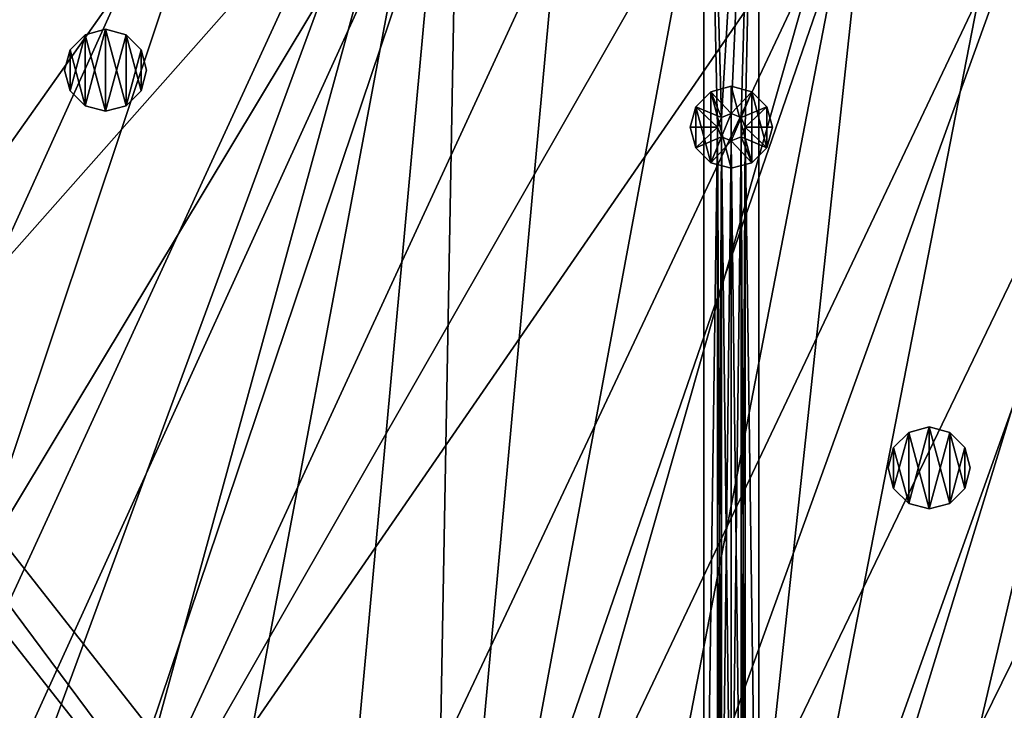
# Model space of a CAD drawing. Header units: metres. Extents: x -1651 to 0, y -1070 to 0.
# Tile 43 of 111: x -1116 to -757, y -526 to -274. Entities that reach past the tile are written whole.
import ezdxf

# ---------------------------------------------------------------- set-up
doc = ezdxf.new("R2010")
doc.units = ezdxf.units.M

msp = doc.modelspace()

# ---------------------------------------------------------------- linework, layer by layer
at = {"layer": 'None'}
for points in [[(-1072.084839, -108.994781, -406), (-1270.322021, -553.53772, -406), (-1332.880127, -264.695038, -406)], [(-1270.322021, -553.53772, -406), (-1072.084839, -108.994781, -406), (-1226.428955, -587.216003, -406)], [(-1072.084839, -108.994781, -406), (-1013.476501, -117.099854, -406), (-1226.428955, -587.216003, -406)], [(-1226.428955, -587.216003, -406), (-1013.476501, -117.099854, -406), (-1181.447754, -619.426575, -406)], [(-1013.476501, -117.099854, -406), (-955.190979, -127.269501, -406), (-1181.447754, -619.426575, -406)], [(-1181.447754, -619.426575, -406), (-955.190979, -127.269501, -406), (-1145.369263, -643.685303, -406)], [(-955.190979, -127.269501, -406), (-1103.928101, -669.917908, -406), (-1145.369263, -643.685303, -406)], [(-1061.736694, -694.926086, -406), (-1103.928101, -669.917908, -406), (-955.190979, -127.269501, -406)], [(-955.190979, -127.269501, -406), (-1009.816956, -723.474548, -406), (-1061.736694, -694.926086, -406)], [(-966.380066, -745.566528, -406), (-1009.816956, -723.474548, -406), (-955.190979, -127.269501, -406)], [(-910.559204, -136.503036, -406), (-966.380066, -745.566528, -406), (-955.190979, -127.269501, -406)], [(-1093.557251, -135.405212, -403), (-1337.562988, -270.158661, -403), (-1304.547363, -487.969818, -403)], [(-1304.547363, -487.969818, -403), (-1263.507813, -522.243103, -403), (-1093.557251, -135.405212, -403)], [(-1263.507813, -522.243103, -403), (-1046.447266, -141.236023, -403), (-1093.557251, -135.405212, -403)], [(-910.559204, -136.503036, -406), (-855.502075, -149.656174, -406), (-966.380066, -745.566528, -406)], [(-1263.507813, -522.243103, -403), (-999.525085, -148.42247, -403), (-1046.447266, -141.236023, -403)], [(-942.473816, -159.040817, -403), (-999.525085, -148.42247, -403), (-1263.507813, -522.243103, -403)], [(-855.502075, -149.656174, -406), (-800.920776, -164.661942, -406), (-966.380066, -745.566528, -406)], [(-1193.170532, -576.010864, -403), (-942.473816, -159.040817, -403), (-1263.507813, -522.243103, -403)], [(-1193.170532, -576.010864, -403), (-1146.910767, -608.250427, -403), (-942.473816, -159.040817, -403)], [(-1146.910767, -608.250427, -403), (-1103.315796, -636.548584, -403), (-942.473816, -159.040817, -403)], [(-942.473816, -159.040817, -403), (-1103.315796, -636.548584, -403), (-888.53479, -171.012955, -403)], [(-966.380066, -745.566528, -406), (-800.920776, -164.661942, -406), (-917.642761, -768.503906, -406)], [(-800.920776, -164.661942, -406), (-868.193237, -789.862549, -406), (-917.642761, -768.503906, -406)], [(-800.920776, -164.661942, -406), (-749.313782, -180.700699, -406), (-868.193237, -789.862549, -406)], [(-1103.315796, -636.548584, -403), (-843.747192, -182.412338, -403), (-888.53479, -171.012955, -403)], [(-843.747192, -182.412338, -403), (-1103.315796, -636.548584, -403), (-799.297241, -195.06424, -403)], [(-749.313782, -180.700699, -406), (-688.147278, -202.117401, -406), (-868.193237, -789.862549, -406)], [(-1103.315796, -636.548584, -403), (-1028.034058, -681.003662, -403), (-799.297241, -195.06424, -403)], [(-799.297241, -195.06424, -403), (-1028.034058, -681.003662, -403), (-976.156128, -708.609314, -403)], [(-799.297241, -195.06424, -403), (-976.156128, -708.609314, -403), (-741.410889, -213.593506, -403)], [(-868.193237, -789.862549, -406), (-688.147278, -202.117401, -406), (-829.429016, -805.309204, -406)], [(-688.147278, -202.117401, -406), (-777.389954, -824.316711, -406), (-829.429016, -805.309204, -406)], [(-688.147278, -202.117401, -406), (-724.750854, -841.593079, -406), (-777.389954, -824.316711, -406)], [(-976.156128, -708.609314, -403), (-928.621887, -731.870789, -403), (-741.410889, -213.593506, -403)], [(-741.410889, -213.593506, -403), (-928.621887, -731.870789, -403), (-688.333191, -232.690948, -403)], [(-928.621887, -731.870789, -403), (-874.955444, -755.91217, -403), (-688.333191, -232.690948, -403)], [(-688.333191, -232.690948, -403), (-874.955444, -755.91217, -403), (-629.783752, -256.189758, -403)], [(-874.955444, -755.91217, -403), (-569.125183, -283.351929, -403), (-629.783752, -256.189758, -403)], [(-874.955444, -755.91217, -403), (-817.022522, -779.343079, -403), (-569.125183, -283.351929, -403)], [(-817.022522, -779.343079, -403), (-769.123169, -796.820801, -403), (-569.125183, -283.351929, -403)], [(-569.125183, -283.351929, -403), (-769.123169, -796.820801, -403), (-743.870544, -805.366028, -403)]]:
    msp.add_3dface(points, dxfattribs=at)
at = {"layer": 'None01'}
for points in [[(-866.291931, -79.783813, -410), (-859.825745, -309.464569, -410), (-846.291931, -79.783813, -410)], [(-859.825745, -309.464569, -410), (-866.291931, -79.783813, -410), (-861.290222, -313.000092, -410)], [(-866.291931, -79.783813, -410), (-866.291931, -675.469116, -410), (-861.290222, -313.000092, -410)], [(-866.291931, -79.783813, -410), (-866.291931, -79.783813, -430), (-866.291931, -675.469116, -410)], [(-866.291931, -79.783813, -430), (-866.291931, -675.469116, -430), (-866.291931, -675.469116, -410)], [(-866.291931, -79.783813, -430), (-846.291931, -79.783813, -430), (-859.825745, -309.464569, -430)], [(-866.291931, -79.783813, -430), (-861.290222, -313.000092, -430), (-866.291931, -675.469116, -430)], [(-859.825745, -309.464569, -430), (-861.290222, -313.000092, -430), (-866.291931, -79.783813, -430)], [(-846.291931, -79.783813, -410), (-859.825745, -309.464569, -410), (-856.290222, -308.000092, -410)], [(-846.291931, -79.783813, -430), (-856.290222, -308.000092, -430), (-859.825745, -309.464569, -430)], [(-856.290222, -308.000092, -410), (-852.754639, -309.464569, -410), (-846.291931, -79.783813, -410)], [(-846.291931, -79.783813, -430), (-852.754639, -309.464569, -430), (-856.290222, -308.000092, -430)], [(-852.754639, -309.464569, -410), (-851.290222, -313.000092, -410), (-846.291931, -79.783813, -410)], [(-851.290222, -313.000092, -430), (-852.754639, -309.464569, -430), (-846.291931, -79.783813, -430)], [(-846.291931, -79.783813, -410), (-851.290222, -313.000092, -410), (-846.291931, -675.469116, -410)], [(-846.291931, -675.469116, -430), (-851.290222, -313.000092, -430), (-846.291931, -79.783813, -430)], [(-846.291931, -79.783813, -410), (-846.291931, -675.469116, -410), (-846.291931, -79.783813, -430)], [(-846.291931, -675.469116, -410), (-846.291931, -675.469116, -430), (-846.291931, -79.783813, -430)], [(-1420.450195, -116.977798, -410), (-953.507996, -712.491272, -410), (-1404.711548, -104.637085, -410)], [(-953.507996, -712.491272, -430), (-1420.450195, -116.977798, -430), (-1404.711548, -104.637085, -430)], [(-1404.711548, -104.637085, -410), (-953.507996, -712.491272, -410), (-937.769287, -700.150574, -410)], [(-937.769287, -700.150574, -410), (-937.769287, -700.150574, -430), (-1404.711548, -104.637085, -410)], [(-937.769287, -700.150574, -430), (-1404.711548, -104.637085, -430), (-1404.711548, -104.637085, -410)], [(-953.507996, -712.491272, -430), (-1404.711548, -104.637085, -430), (-937.769287, -700.150574, -430)], [(-953.507996, -712.491272, -410), (-1420.450195, -116.977798, -410), (-953.507996, -712.491272, -430)], [(-1420.450195, -116.977798, -410), (-1420.450195, -116.977798, -430), (-953.507996, -712.491272, -430)], [(-863.790222, -300.009705, -510), (-856.290222, -298.000092, -510), (-863.790222, -300.009705, -550)], [(-856.290222, -298.000092, -510), (-856.290222, -298.000092, -550), (-863.790222, -300.009705, -550)], [(-863.790222, -300.009705, -550), (-856.290222, -298.000092, -550), (-856.290222, -328.000092, -550)], [(-856.290222, -308.000092, -510), (-856.290222, -298.000092, -510), (-863.790222, -300.009705, -510)], [(-856.290222, -298.000092, -510), (-848.790222, -300.009705, -510), (-856.290222, -298.000092, -550)], [(-848.790222, -300.009705, -510), (-848.790222, -300.009705, -550), (-856.290222, -298.000092, -550)], [(-856.290222, -298.000092, -550), (-848.790222, -325.990479, -550), (-856.290222, -328.000092, -550)], [(-856.290222, -298.000092, -550), (-848.790222, -300.009705, -550), (-848.790222, -325.990479, -550)], [(-848.790222, -300.009705, -510), (-856.290222, -298.000092, -510), (-856.290222, -308.000092, -510)], [(-869.280579, -305.500092, -510), (-863.790222, -300.009705, -510), (-869.280579, -305.500092, -550)], [(-863.790222, -300.009705, -510), (-863.790222, -300.009705, -550), (-869.280579, -305.500092, -550)], [(-869.280579, -305.500092, -550), (-863.790222, -300.009705, -550), (-863.790222, -325.990479, -550)], [(-863.790222, -300.009705, -510), (-869.280579, -305.500092, -510), (-859.825745, -309.464569, -510)], [(-863.790222, -300.009705, -550), (-856.290222, -328.000092, -550), (-863.790222, -325.990479, -550)], [(-856.290222, -308.000092, -510), (-863.790222, -300.009705, -510), (-859.825745, -309.464569, -510)], [(-852.754639, -309.464569, -510), (-848.790222, -300.009705, -510), (-856.290222, -308.000092, -510)], [(-843.299805, -305.500092, -510), (-848.790222, -300.009705, -510), (-852.754639, -309.464569, -510)], [(-848.790222, -300.009705, -510), (-843.299805, -305.500092, -510), (-848.790222, -300.009705, -550)], [(-843.299805, -305.500092, -510), (-843.299805, -305.500092, -550), (-848.790222, -300.009705, -550)], [(-848.790222, -300.009705, -550), (-843.299805, -320.500092, -550), (-848.790222, -325.990479, -550)], [(-848.790222, -300.009705, -550), (-843.299805, -305.500092, -550), (-843.299805, -320.500092, -550)], [(-871.290222, -313.000092, -510), (-869.280579, -305.500092, -510), (-871.290222, -313.000092, -550)], [(-869.280579, -305.500092, -510), (-869.280579, -305.500092, -550), (-871.290222, -313.000092, -550)], [(-871.290222, -313.000092, -550), (-869.280579, -305.500092, -550), (-869.280579, -320.500092, -550)], [(-869.280579, -305.500092, -510), (-871.290222, -313.000092, -510), (-861.290222, -313.000092, -510)], [(-869.280579, -305.500092, -550), (-863.790222, -325.990479, -550), (-869.280579, -320.500092, -550)], [(-859.825745, -309.464569, -510), (-869.280579, -305.500092, -510), (-861.290222, -313.000092, -510)], [(-851.290222, -313.000092, -510), (-843.299805, -305.500092, -510), (-852.754639, -309.464569, -510)], [(-851.290222, -313.000092, -510), (-841.290222, -313.000092, -510), (-843.299805, -305.500092, -510)], [(-843.299805, -305.500092, -510), (-841.290222, -313.000092, -510), (-843.299805, -305.500092, -550)], [(-841.290222, -313.000092, -510), (-841.290222, -313.000092, -550), (-843.299805, -305.500092, -550)], [(-843.299805, -305.500092, -550), (-841.290222, -313.000092, -550), (-843.299805, -320.500092, -550)], [(-859.825745, -309.464569, -410), (-861.290222, -313.000092, -410), (-859.825745, -309.464569, -408)], [(-861.290222, -313.000092, -410), (-861.290222, -313.000092, -408), (-859.825745, -309.464569, -408)], [(-859.825745, -309.464569, -408), (-861.290222, -313.000092, -408), (-859.825745, -316.535614, -408)], [(-859.825745, -309.464569, -510), (-861.290222, -313.000092, -510), (-859.825745, -309.464569, -430)], [(-861.290222, -313.000092, -510), (-861.290222, -313.000092, -430), (-859.825745, -309.464569, -430)], [(-856.290222, -308.000092, -410), (-859.825745, -309.464569, -410), (-856.290222, -308.000092, -408)], [(-859.825745, -309.464569, -410), (-859.825745, -309.464569, -408), (-856.290222, -308.000092, -408)], [(-859.825745, -309.464569, -408), (-859.825745, -316.535614, -408), (-856.290222, -308.000092, -408)], [(-859.825745, -316.535614, -408), (-856.290222, -318.000092, -408), (-856.290222, -308.000092, -408)], [(-856.290222, -308.000092, -510), (-859.825745, -309.464569, -510), (-856.290222, -308.000092, -430)], [(-859.825745, -309.464569, -510), (-859.825745, -309.464569, -430), (-856.290222, -308.000092, -430)], [(-856.290222, -308.000092, -408), (-852.754639, -309.464569, -408), (-856.290222, -308.000092, -410)], [(-852.754639, -309.464569, -408), (-852.754639, -309.464569, -410), (-856.290222, -308.000092, -410)], [(-856.290222, -308.000092, -408), (-856.290222, -318.000092, -408), (-852.754639, -309.464569, -408)], [(-856.290222, -308.000092, -430), (-852.754639, -309.464569, -430), (-856.290222, -308.000092, -510)], [(-852.754639, -309.464569, -430), (-852.754639, -309.464569, -510), (-856.290222, -308.000092, -510)], [(-856.290222, -318.000092, -408), (-852.754639, -316.535614, -408), (-852.754639, -309.464569, -408)], [(-852.754639, -309.464569, -408), (-851.290222, -313.000092, -408), (-852.754639, -309.464569, -410)], [(-851.290222, -313.000092, -408), (-851.290222, -313.000092, -410), (-852.754639, -309.464569, -410)], [(-852.754639, -309.464569, -408), (-852.754639, -316.535614, -408), (-851.290222, -313.000092, -408)], [(-852.754639, -309.464569, -430), (-851.290222, -313.000092, -430), (-852.754639, -309.464569, -510)], [(-851.290222, -313.000092, -430), (-851.290222, -313.000092, -510), (-852.754639, -309.464569, -510)], [(-871.290222, -313.000092, -550), (-869.280579, -320.500092, -550), (-871.290222, -313.000092, -510)], [(-869.280579, -320.500092, -550), (-869.280579, -320.500092, -510), (-871.290222, -313.000092, -510)], [(-871.290222, -313.000092, -510), (-869.280579, -320.500092, -510), (-861.290222, -313.000092, -510)], [(-861.290222, -313.000092, -510), (-869.280579, -320.500092, -510), (-859.825745, -316.535614, -510)], [(-861.290222, -313.000092, -410), (-866.291931, -675.469116, -410), (-861.290222, -618.000122, -410)], [(-861.290222, -313.000092, -430), (-861.290222, -618.000122, -430), (-866.291931, -675.469116, -430)], [(-861.290222, -313.000092, -410), (-861.290222, -618.000122, -410), (-859.825745, -316.535614, -410)], [(-861.290222, -313.000092, -410), (-859.825745, -316.535614, -410), (-861.290222, -313.000092, -408)], [(-859.825745, -316.535614, -410), (-859.825745, -316.535614, -408), (-861.290222, -313.000092, -408)], [(-861.290222, -313.000092, -510), (-859.825745, -316.535614, -510), (-861.290222, -313.000092, -430)], [(-859.825745, -316.535614, -510), (-859.825745, -316.535614, -430), (-861.290222, -313.000092, -430)], [(-859.825745, -316.535614, -430), (-859.825745, -614.464539, -430), (-861.290222, -313.000092, -430)], [(-859.825745, -614.464539, -430), (-861.290222, -618.000122, -430), (-861.290222, -313.000092, -430)], [(-852.754639, -316.535614, -410), (-852.754639, -614.464539, -410), (-851.290222, -313.000092, -410)], [(-852.754639, -614.464539, -410), (-851.290222, -618.000122, -410), (-851.290222, -313.000092, -410)], [(-851.290222, -313.000092, -408), (-852.754639, -316.535614, -408), (-851.290222, -313.000092, -410)], [(-852.754639, -316.535614, -408), (-852.754639, -316.535614, -410), (-851.290222, -313.000092, -410)], [(-851.290222, -313.000092, -430), (-852.754639, -316.535614, -430), (-851.290222, -313.000092, -510)], [(-852.754639, -316.535614, -430), (-852.754639, -316.535614, -510), (-851.290222, -313.000092, -510)], [(-852.754639, -316.535614, -510), (-843.299805, -320.500092, -510), (-851.290222, -313.000092, -510)], [(-851.290222, -313.000092, -430), (-851.290222, -618.000122, -430), (-852.754639, -316.535614, -430)], [(-851.290222, -313.000092, -410), (-851.290222, -618.000122, -410), (-846.291931, -675.469116, -410)], [(-843.299805, -320.500092, -510), (-841.290222, -313.000092, -510), (-851.290222, -313.000092, -510)], [(-851.290222, -618.000122, -430), (-851.290222, -313.000092, -430), (-846.291931, -675.469116, -430)], [(-843.299805, -320.500092, -550), (-841.290222, -313.000092, -550), (-843.299805, -320.500092, -510)], [(-841.290222, -313.000092, -550), (-841.290222, -313.000092, -510), (-843.299805, -320.500092, -510)], [(-869.280579, -320.500092, -510), (-863.790222, -325.990479, -510), (-859.825745, -316.535614, -510)], [(-859.825745, -316.535614, -510), (-863.790222, -325.990479, -510), (-856.290222, -318.000092, -510)], [(-861.290222, -618.000122, -410), (-859.825745, -614.464539, -410), (-859.825745, -316.535614, -410)], [(-859.825745, -316.535614, -410), (-859.825745, -614.464539, -410), (-856.290222, -318.000092, -410)], [(-859.825745, -316.535614, -410), (-856.290222, -318.000092, -410), (-859.825745, -316.535614, -408)], [(-856.290222, -318.000092, -410), (-856.290222, -318.000092, -408), (-859.825745, -316.535614, -408)], [(-859.825745, -316.535614, -510), (-856.290222, -318.000092, -510), (-859.825745, -316.535614, -430)], [(-856.290222, -318.000092, -510), (-856.290222, -318.000092, -430), (-859.825745, -316.535614, -430)], [(-856.290222, -318.000092, -430), (-856.290222, -613.000122, -430), (-859.825745, -316.535614, -430)], [(-856.290222, -613.000122, -430), (-859.825745, -614.464539, -430), (-859.825745, -316.535614, -430)], [(-856.290222, -318.000092, -410), (-856.290222, -613.000122, -410), (-852.754639, -316.535614, -410)], [(-856.290222, -613.000122, -410), (-852.754639, -614.464539, -410), (-852.754639, -316.535614, -410)], [(-852.754639, -316.535614, -408), (-856.290222, -318.000092, -408), (-852.754639, -316.535614, -410)], [(-856.290222, -318.000092, -408), (-856.290222, -318.000092, -410), (-852.754639, -316.535614, -410)], [(-852.754639, -316.535614, -430), (-856.290222, -318.000092, -430), (-852.754639, -316.535614, -510)], [(-856.290222, -318.000092, -430), (-856.290222, -318.000092, -510), (-852.754639, -316.535614, -510)], [(-856.290222, -318.000092, -510), (-848.790222, -325.990479, -510), (-852.754639, -316.535614, -510)], [(-852.754639, -316.535614, -430), (-852.754639, -614.464539, -430), (-856.290222, -318.000092, -430)], [(-848.790222, -325.990479, -510), (-843.299805, -320.500092, -510), (-852.754639, -316.535614, -510)], [(-851.290222, -618.000122, -430), (-852.754639, -614.464539, -430), (-852.754639, -316.535614, -430)], [(-863.790222, -325.990479, -510), (-856.290222, -328.000092, -510), (-856.290222, -318.000092, -510)], [(-859.825745, -614.464539, -410), (-856.290222, -613.000122, -410), (-856.290222, -318.000092, -410)], [(-856.290222, -318.000092, -510), (-856.290222, -328.000092, -510), (-848.790222, -325.990479, -510)], [(-852.754639, -614.464539, -430), (-856.290222, -613.000122, -430), (-856.290222, -318.000092, -430)], [(-869.280579, -320.500092, -550), (-863.790222, -325.990479, -550), (-869.280579, -320.500092, -510)], [(-863.790222, -325.990479, -550), (-863.790222, -325.990479, -510), (-869.280579, -320.500092, -510)], [(-848.790222, -325.990479, -550), (-843.299805, -320.500092, -550), (-848.790222, -325.990479, -510)], [(-843.299805, -320.500092, -550), (-843.299805, -320.500092, -510), (-848.790222, -325.990479, -510)], [(-863.790222, -325.990479, -550), (-856.290222, -328.000092, -550), (-863.790222, -325.990479, -510)], [(-856.290222, -328.000092, -550), (-856.290222, -328.000092, -510), (-863.790222, -325.990479, -510)], [(-856.290222, -328.000092, -550), (-848.790222, -325.990479, -550), (-856.290222, -328.000092, -510)], [(-848.790222, -325.990479, -550), (-848.790222, -325.990479, -510), (-856.290222, -328.000092, -510)]]:
    msp.add_3dface(points, dxfattribs=at)
at = {"layer": 'None012320'}
for points in [[(-1098.015991, -284.631439, -400), (-1092.525635, -279.141052, -400), (-1098.015991, -284.631439, -403)], [(-1092.525635, -279.141052, -400), (-1092.525635, -279.141052, -403), (-1098.015991, -284.631439, -403)], [(-1098.015991, -284.631439, -403), (-1092.525635, -279.141052, -403), (-1092.525635, -305.121826, -403)], [(-1098.015991, -299.631439, -400), (-1092.525635, -279.141052, -400), (-1098.015991, -284.631439, -400)], [(-1098.015991, -299.631439, -400), (-1092.525635, -305.121826, -400), (-1092.525635, -279.141052, -400)], [(-1092.525635, -279.141052, -400), (-1085.025635, -277.131439, -400), (-1092.525635, -279.141052, -403)], [(-1085.025635, -277.131439, -400), (-1085.025635, -277.131439, -403), (-1092.525635, -279.141052, -403)], [(-1092.525635, -279.141052, -403), (-1085.025635, -277.131439, -403), (-1085.025635, -307.131439, -403)], [(-1092.525635, -305.121826, -400), (-1085.025635, -277.131439, -400), (-1092.525635, -279.141052, -400)], [(-1092.525635, -305.121826, -400), (-1085.025635, -307.131439, -400), (-1085.025635, -277.131439, -400)], [(-1092.525635, -279.141052, -403), (-1085.025635, -307.131439, -403), (-1092.525635, -305.121826, -403)], [(-1085.025635, -277.131439, -400), (-1077.525635, -279.141052, -400), (-1085.025635, -277.131439, -403)], [(-1077.525635, -279.141052, -400), (-1077.525635, -279.141052, -403), (-1085.025635, -277.131439, -403)], [(-1085.025635, -277.131439, -403), (-1077.525635, -305.121826, -403), (-1085.025635, -307.131439, -403)], [(-1085.025635, -277.131439, -403), (-1077.525635, -279.141052, -403), (-1077.525635, -305.121826, -403)], [(-1085.025635, -307.131439, -400), (-1077.525635, -279.141052, -400), (-1085.025635, -277.131439, -400)], [(-1085.025635, -307.131439, -400), (-1077.525635, -305.121826, -400), (-1077.525635, -279.141052, -400)], [(-1077.525635, -279.141052, -400), (-1072.035278, -284.631439, -400), (-1077.525635, -279.141052, -403)], [(-1072.035278, -284.631439, -400), (-1072.035278, -284.631439, -403), (-1077.525635, -279.141052, -403)], [(-1077.525635, -279.141052, -403), (-1072.035278, -299.631439, -403), (-1077.525635, -305.121826, -403)], [(-1077.525635, -279.141052, -403), (-1072.035278, -284.631439, -403), (-1072.035278, -299.631439, -403)], [(-1077.525635, -305.121826, -400), (-1072.035278, -284.631439, -400), (-1077.525635, -279.141052, -400)], [(-1100.025635, -292.131439, -400), (-1098.015991, -284.631439, -400), (-1100.025635, -292.131439, -403)], [(-1098.015991, -284.631439, -400), (-1098.015991, -284.631439, -403), (-1100.025635, -292.131439, -403)], [(-1100.025635, -292.131439, -403), (-1098.015991, -284.631439, -403), (-1098.015991, -299.631439, -403)], [(-1100.025635, -292.131439, -400), (-1098.015991, -299.631439, -400), (-1098.015991, -284.631439, -400)], [(-1098.015991, -284.631439, -403), (-1092.525635, -305.121826, -403), (-1098.015991, -299.631439, -403)], [(-1077.525635, -305.121826, -400), (-1072.035278, -299.631439, -400), (-1072.035278, -284.631439, -400)], [(-1072.035278, -284.631439, -400), (-1070.025635, -292.131439, -400), (-1072.035278, -284.631439, -403)], [(-1070.025635, -292.131439, -400), (-1070.025635, -292.131439, -403), (-1072.035278, -284.631439, -403)], [(-1072.035278, -284.631439, -403), (-1070.025635, -292.131439, -403), (-1072.035278, -299.631439, -403)], [(-1072.035278, -299.631439, -400), (-1070.025635, -292.131439, -400), (-1072.035278, -284.631439, -400)], [(-1100.025635, -292.131439, -403), (-1098.015991, -299.631439, -403), (-1100.025635, -292.131439, -400)], [(-1098.015991, -299.631439, -403), (-1098.015991, -299.631439, -400), (-1100.025635, -292.131439, -400)], [(-1072.035278, -299.631439, -403), (-1070.025635, -292.131439, -403), (-1072.035278, -299.631439, -400)], [(-1070.025635, -292.131439, -403), (-1070.025635, -292.131439, -400), (-1072.035278, -299.631439, -400)], [(-1098.015991, -299.631439, -403), (-1092.525635, -305.121826, -403), (-1098.015991, -299.631439, -400)], [(-1092.525635, -305.121826, -403), (-1092.525635, -305.121826, -400), (-1098.015991, -299.631439, -400)], [(-1077.525635, -305.121826, -403), (-1072.035278, -299.631439, -403), (-1077.525635, -305.121826, -400)], [(-1072.035278, -299.631439, -403), (-1072.035278, -299.631439, -400), (-1077.525635, -305.121826, -400)], [(-1092.525635, -305.121826, -403), (-1085.025635, -307.131439, -403), (-1092.525635, -305.121826, -400)], [(-1085.025635, -307.131439, -403), (-1085.025635, -307.131439, -400), (-1092.525635, -305.121826, -400)], [(-1085.025635, -307.131439, -403), (-1077.525635, -305.121826, -403), (-1085.025635, -307.131439, -400)], [(-1077.525635, -305.121826, -403), (-1077.525635, -305.121826, -400), (-1085.025635, -307.131439, -400)]]:
    msp.add_3dface(points, dxfattribs=at)
at = {"layer": 'None012322'}
for points in [[(-796.953979, -430.134216, -400), (-791.463623, -424.64386, -400), (-796.953979, -430.134216, -403)], [(-791.463623, -424.64386, -400), (-791.463623, -424.64386, -403), (-796.953979, -430.134216, -403)], [(-796.953979, -430.134216, -403), (-791.463623, -424.64386, -403), (-791.463623, -450.624603, -403)], [(-796.953979, -445.134216, -400), (-791.463623, -424.64386, -400), (-796.953979, -430.134216, -400)], [(-796.953979, -445.134216, -400), (-791.463623, -450.624603, -400), (-791.463623, -424.64386, -400)], [(-791.463623, -424.64386, -400), (-783.963623, -422.634216, -400), (-791.463623, -424.64386, -403)], [(-783.963623, -422.634216, -400), (-783.963623, -422.634216, -403), (-791.463623, -424.64386, -403)], [(-791.463623, -424.64386, -403), (-783.963623, -422.634216, -403), (-783.963623, -452.634216, -403)], [(-791.463623, -450.624603, -400), (-783.963623, -422.634216, -400), (-791.463623, -424.64386, -400)], [(-791.463623, -450.624603, -400), (-783.963623, -452.634216, -400), (-783.963623, -422.634216, -400)], [(-791.463623, -424.64386, -403), (-783.963623, -452.634216, -403), (-791.463623, -450.624603, -403)], [(-783.963623, -422.634216, -400), (-776.463623, -424.64386, -400), (-783.963623, -422.634216, -403)], [(-776.463623, -424.64386, -400), (-776.463623, -424.64386, -403), (-783.963623, -422.634216, -403)], [(-783.963623, -422.634216, -403), (-776.463623, -450.624603, -403), (-783.963623, -452.634216, -403)], [(-783.963623, -422.634216, -403), (-776.463623, -424.64386, -403), (-776.463623, -450.624603, -403)], [(-783.963623, -452.634216, -400), (-776.463623, -424.64386, -400), (-783.963623, -422.634216, -400)], [(-783.963623, -452.634216, -400), (-776.463623, -450.624603, -400), (-776.463623, -424.64386, -400)], [(-776.463623, -424.64386, -400), (-770.973267, -430.134216, -400), (-776.463623, -424.64386, -403)], [(-770.973267, -430.134216, -400), (-770.973267, -430.134216, -403), (-776.463623, -424.64386, -403)], [(-776.463623, -424.64386, -403), (-770.973267, -445.134216, -403), (-776.463623, -450.624603, -403)], [(-776.463623, -424.64386, -403), (-770.973267, -430.134216, -403), (-770.973267, -445.134216, -403)], [(-776.463623, -450.624603, -400), (-770.973267, -430.134216, -400), (-776.463623, -424.64386, -400)], [(-798.963623, -437.634216, -400), (-796.953979, -430.134216, -400), (-798.963623, -437.634216, -403)], [(-796.953979, -430.134216, -400), (-796.953979, -430.134216, -403), (-798.963623, -437.634216, -403)], [(-798.963623, -437.634216, -403), (-796.953979, -430.134216, -403), (-796.953979, -445.134216, -403)], [(-798.963623, -437.634216, -400), (-796.953979, -445.134216, -400), (-796.953979, -430.134216, -400)], [(-796.953979, -430.134216, -403), (-791.463623, -450.624603, -403), (-796.953979, -445.134216, -403)], [(-776.463623, -450.624603, -400), (-770.973267, -445.134216, -400), (-770.973267, -430.134216, -400)], [(-770.973267, -430.134216, -400), (-768.963623, -437.634216, -400), (-770.973267, -430.134216, -403)], [(-768.963623, -437.634216, -400), (-768.963623, -437.634216, -403), (-770.973267, -430.134216, -403)], [(-770.973267, -430.134216, -403), (-768.963623, -437.634216, -403), (-770.973267, -445.134216, -403)], [(-770.973267, -445.134216, -400), (-768.963623, -437.634216, -400), (-770.973267, -430.134216, -400)], [(-798.963623, -437.634216, -403), (-796.953979, -445.134216, -403), (-798.963623, -437.634216, -400)], [(-796.953979, -445.134216, -403), (-796.953979, -445.134216, -400), (-798.963623, -437.634216, -400)], [(-770.973267, -445.134216, -403), (-768.963623, -437.634216, -403), (-770.973267, -445.134216, -400)], [(-768.963623, -437.634216, -403), (-768.963623, -437.634216, -400), (-770.973267, -445.134216, -400)], [(-796.953979, -445.134216, -403), (-791.463623, -450.624603, -403), (-796.953979, -445.134216, -400)], [(-791.463623, -450.624603, -403), (-791.463623, -450.624603, -400), (-796.953979, -445.134216, -400)], [(-776.463623, -450.624603, -403), (-770.973267, -445.134216, -403), (-776.463623, -450.624603, -400)], [(-770.973267, -445.134216, -403), (-770.973267, -445.134216, -400), (-776.463623, -450.624603, -400)], [(-791.463623, -450.624603, -403), (-783.963623, -452.634216, -403), (-791.463623, -450.624603, -400)], [(-783.963623, -452.634216, -403), (-783.963623, -452.634216, -400), (-791.463623, -450.624603, -400)], [(-783.963623, -452.634216, -403), (-776.463623, -450.624603, -403), (-783.963623, -452.634216, -400)], [(-776.463623, -450.624603, -403), (-776.463623, -450.624603, -400), (-783.963623, -452.634216, -400)]]:
    msp.add_3dface(points, dxfattribs=at)

doc.saveas('drawing.dxf')
